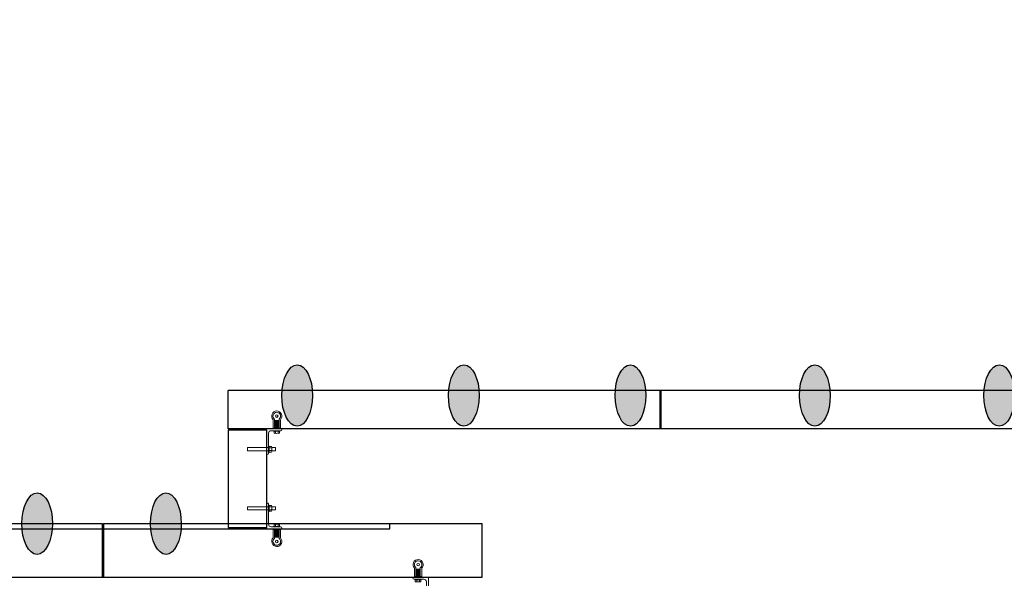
# Model space of a CAD drawing. Header units: feet. Extents: x 0 to 152726, y 0 to 59505.
# Tile 70 of 85: x 152364.14 to 152380.15, y 59287.36 to 59296.46. Entities that reach past the tile are written whole.
import ezdxf
from ezdxf import colors
from ezdxf.entities.mleader import LeaderData, LeaderLine
from ezdxf.math import Vec2, Vec3

# ---------------------------------------------------------------- set-up
doc = ezdxf.new("R2010")
doc.units = ezdxf.units.FT
doc.header["$LTSCALE"] = 0.1
doc.header["$MEASUREMENT"] = 0
for name, color, linetype, lineweight in [('BR_P_Rail_Object', 251, 'Continuous', 30), ('SC_Scratch10', 252, 'Continuous', 0), ('VG_P_Cells', 252, 'Continuous', 13)]:
    doc.layers.add(name, color=color, linetype=linetype, lineweight=lineweight)
doc.layers.add('L-ANNO-NOTE', color=30, linetype='Continuous')
doc.styles.add('Arial', font='arial.ttf')

# ---------------------------------------------------------------- blocks, each defined once
blk = doc.blocks.new('INSIDE CORNER ATTACHMENT')
at = {"flags": 128}
for points in [[(-6.57, 10.13), (2.08, 8.9), (1.9, 7.59), (-6.76, 8.82), (-6.57, 10.13)], [(1.28, 9.02), (1.48, 10.47)], [(2.18, 9.57), (2.38, 9.55), (2.01, 6.95), (1.81, 6.98)], [(2.18, 9.57), (2.38, 9.55), (2.01, 6.95), (1.81, 6.98)], [(3.23, 7.34), (3.43, 8.78)], [(3.43, 8.71), (4.82, 8.52), (4.94, 8.39), (4.79, 7.32), (4.64, 7.2), (3.24, 7.4)], [(1.09, 7.71), (0, 0), (6.31, -0.89), (6.35, -0.64)], [(3.01, 0.37), (3.04, 0.57), (5.64, 0.2), (5.61, 0)], [(3.25, -0.77), (2.69, -0.69), (2.21, -4.07)], [(3.29, -0.47), (2.74, -4.4)], [(2.81, -3.87), (4.63, -4.13)], [(2.82, -3.79), (4.64, -4.04)], [(2.85, -3.62), (4.66, -3.88)], [(2.9, -3.23), (4.72, -3.49)], [(2.93, -3.03), (4.75, -3.29)], [(2.99, -2.64), (4.8, -2.9)], [(3.01, -2.48), (4.82, -2.73)], [(3.07, -2.09), (4.88, -2.34)], [(3.09, -1.92), (4.9, -2.17)], [(3.14, -1.53), (4.96, -1.78)], [(3.17, -1.36), (4.98, -1.62)], [(3.22, -0.97), (5.04, -1.23)], [(3.25, -0.77), (5.07, -1.03)], [(5.11, -0.72), (4.55, -4.7)], [(5.07, -1.03), (5.62, -1.11), (5.14, -4.54)]]:
    blk.add_lwpolyline(points, dxfattribs=at)
for points in [[(2.08, 8.9), (2.22, 9.82, 0.421903), (1.75, 10.43), (1.48, 10.47)], [(3.25, 9.23), (2.44, 9.34, 0.39919), (2.36, 8.78), (3.17, 8.67)], [(2.59, 9.32), (3.4, 9.21, -0.39919), (3.33, 8.65), (2.52, 8.76)], [(2.59, 9.32), (3.4, 9.21, -0.39919), (3.33, 8.65), (2.52, 8.76)], [(1.9, 7.59), (1.07, 1.7, 0.414214), (1.95, 0.52), (5.88, -0.03, -0.385788), (6.35, -0.64)], [(3.01, 7.52), (2.2, 7.64, 0.39919), (2.12, 7.08), (2.93, 6.97)], [(2.35, 7.62), (3.16, 7.5, -0.39919), (3.08, 6.94), (2.27, 7.06)], [(2.35, 7.62), (3.16, 7.5, -0.39919), (3.08, 6.94), (2.27, 7.06)], [(3.21, 0.54), (3.32, 1.35, -0.39919), (3.88, 1.27), (3.77, 0.46)], [(4.91, 0.3), (5.03, 1.11, -0.39919), (5.59, 1.03), (5.47, 0.22)]]:
    blk.add_lwpolyline(points, format="xyb", dxfattribs=at)
blk.add_circle((3.44, -5.8), 0.522)
for centre, radius, start, end in [((3.69, 8.01), 1.54, 149.8986, 194.0014), ((1.44, 8.33), 1.91, 334.3436, 9.5565), ((4.25, -0.22), 1.54, 59.8986, 104.0014), ((3.44, -5.8), 2.11, 125.329, 36.4259), ((3.44, -5.8), 1.56, 116.6428, 44.6933)]:
    blk.add_arc(centre, radius, start, end)
blk = doc.blocks.new('Bridge plan')
at = {"layer": 'BR_P_Rail_Object', "lineweight": -3}
h = blk.add_hatch(color=256, dxfattribs=at)
edge = h.paths.add_edge_path()
edge.add_ellipse((1828107.714, 711491.603), major_axis=(0.002, 0.5), ratio=0.5, start_angle=0, end_angle=360)
h = blk.add_hatch(color=256, dxfattribs=at)
edge = h.paths.add_edge_path()
edge.add_ellipse((1828110.425, 711491.603), major_axis=(0.002, 0.5), ratio=0.5, start_angle=0, end_angle=360)
h = blk.add_hatch(color=256, dxfattribs=at)
edge = h.paths.add_edge_path()
edge.add_ellipse((1828113.136, 711491.603), major_axis=(-0.002, 0.5), ratio=0.5, start_angle=0, end_angle=360)
h = blk.add_hatch(color=256, dxfattribs=at)
edge = h.paths.add_edge_path()
edge.add_ellipse((1828116.136, 711491.603), major_axis=(-0.002, 0.5), ratio=0.5, start_angle=0, end_angle=360)
h = blk.add_hatch(color=256, dxfattribs=at)
edge = h.paths.add_edge_path()
edge.add_ellipse((1828119.136, 711491.603), major_axis=(0.002, 0.5), ratio=0.5, start_angle=0, end_angle=360)
h = blk.add_hatch(color=256, dxfattribs=at)
edge = h.paths.add_edge_path()
edge.add_ellipse((1828103.484, 711489.517), major_axis=(0.002, 0.5), ratio=0.5, start_angle=0, end_angle=360)
h = blk.add_hatch(color=256, dxfattribs=at)
edge = h.paths.add_edge_path()
edge.add_ellipse((1828105.579, 711489.517), major_axis=(-0.002, 0.5), ratio=0.5, start_angle=0, end_angle=360)
for centre, major_axis in [((1828107.714, 711491.603), (0.002, 0.5)), ((1828110.425, 711491.603), (0.002, 0.5)), ((1828113.136, 711491.603), (-0.002, 0.5)), ((1828116.136, 711491.603), (-0.002, 0.5)), ((1828119.136, 711491.603), (0.002, 0.5)), ((1828103.484, 711489.517), (0.002, 0.5)), ((1828105.579, 711489.517), (-0.002, 0.5))]:
    blk.add_ellipse(centre, major_axis=major_axis, ratio=0.5, dxfattribs=at)
at = {"layer": 'SC_Scratch10', "lineweight": -3}
for p, q in [((1828104.561, 711489.434), (1828109.223, 711489.434)), ((1828109.223, 711489.434), (1828109.223, 711489.518))]:
    blk.add_line(p, q, dxfattribs=at)
at = {"layer": 'SC_Scratch10', "lineweight": -3, "flags": 128}
blk.add_lwpolyline([(1828099.448, 711489.434), (1828104.54, 711489.434)], dxfattribs=at)
at = {"layer": 'VG_P_Cells', "lineweight": -3}
for p, q in [((1828120.663, 711491.686), (1828106.591, 711491.686)), ((1828106.591, 711491.061), (1828106.591, 711491.686)), ((1828113.617, 711491.061), (1828113.617, 711491.686)), ((1828113.638, 711491.061), (1828113.638, 711491.686)), ((1828120.663, 711491.061), (1828106.591, 711491.061)), ((1828106.591, 711491.041), (1828106.591, 711489.455)), ((1828107.216, 711491.04), (1828106.591, 711491.04)), ((1828107.216, 711491.04), (1828107.216, 711489.455)), ((1828099.448, 711489.518), (1828104.54, 711489.518)), ((1828104.54, 711489.518), (1828104.54, 711488.643)), ((1828104.561, 711489.518), (1828110.723, 711489.518)), ((1828104.561, 711489.518), (1828104.561, 711488.643)), ((1828106.591, 711489.455), (1828107.216, 711489.455)), ((1828110.723, 711488.643), (1828110.723, 711489.518)), ((1828077.937, 711488.643), (1828110.723, 711488.643))]:
    blk.add_line(p, q, dxfattribs=at)
at = {"layer": 'SC_Scratch10', "lineweight": -3}
for p, xscale, yscale, zscale, rotation in [((1828107.216, 711491.061), 0.03936999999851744, -0.03936999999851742, 0.03936999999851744, 351.9495548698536), ((1828109.848, 711488.643), 0.03936999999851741, 0.03936999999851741, 0.03936999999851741, 188.0499833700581)]:
    blk.add_blockref('INSIDE CORNER ATTACHMENT', p, dxfattribs=dict(at, xscale=xscale, yscale=yscale, zscale=zscale, rotation=rotation))
at = {"layer": 'SC_Scratch10', "lineweight": -3, "extrusion": (0, 0, -1), "xscale": 0.03936999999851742, "yscale": -0.03936999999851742, "zscale": 0.03936999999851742, "rotation": 171.950999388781}
blk.add_blockref('INSIDE CORNER ATTACHMENT', (-1828107.216, 711489.434), dxfattribs=at)
blk = doc.blocks.new('Trellis Base')
blk.add_blockref('Bridge plan', (-1675739.063, -652201.263))
at = {"layer": 'L-ANNO-NOTE'}
ml = blk.add_multileader_mtext('Standard', dxfattribs=at)
ml.set_content('W. LIVINGSTON AVENUE', color=11, style='Arial')
ml.set_leader_properties()
ml.build(insert=Vec2(0, 0))
ml.multileader.update_dxf_attribs({"has_dogleg": 0, "dogleg_length": 0.36, "arrow_head_size": 1.25, "scale": 10})
ctx = ml.context
ctx.base_point, ctx.scale, ctx.char_height, ctx.arrow_head_size, ctx.landing_gap_size, ctx.plane_origin, ctx.plane_x_axis, ctx.plane_y_axis = Vec3(152493.433, 59387.87), 10, 1.25, 1.25, 0.5, Vec3(152496.482, 59382.314), Vec3(0.234739, 0.972058), Vec3(-0.972058, 0.234739)
notes = []
notes.append((ctx, [(0, (0, 0, 0), (0, 0), (1, 0), 1, [])]))
ctx.mtext.insert, ctx.mtext.text_direction, ctx.mtext.rotation, ctx.mtext.flow_direction = Vec3(152492.933, 59388.505), Vec3(0.234739, 0.972058), 1.333846, 5
ml = blk.add_multileader_mtext('Standard', dxfattribs=at)
ml.set_content('S. FRONT STREET', color=11, style='Arial')
ml.set_leader_properties()
ml.build(insert=Vec2(0, 0))
ml.multileader.update_dxf_attribs({"has_dogleg": 0, "dogleg_length": 0.36, "arrow_head_size": 1.25, "scale": 10})
ctx = ml.context
ctx.base_point, ctx.scale, ctx.char_height, ctx.arrow_head_size, ctx.landing_gap_size, ctx.plane_origin = Vec3(152391.698, 59316.602), 10, 1.25, 1.25, 0.5, Vec3(152387.013, 59312.335)
notes.append((ctx, [(0, (0, 0, 0), (0, 0), (1, 0), 1, [])]))
ctx.mtext.insert, ctx.mtext.flow_direction = Vec3(152392.198, 59317.238), 5
for ctx, leaders in notes:
    for number, flags, end, landing, length, lines in leaders:
        leader = LeaderData()
        leader.index, (leader.has_last_leader_line, leader.has_dogleg_vector, leader.attachment_direction) = number, flags
        leader.last_leader_point, leader.dogleg_vector, leader.dogleg_length = Vec3(end), Vec3(landing), length
        for number, points, colour, breaks in lines:
            line = LeaderLine()
            line.index, line.vertices, line.color, line.breaks = number, Vec3.list(points), colors.encode_raw_color(colour), breaks
            leader.lines.append(line)
        ctx.leaders.append(leader)

msp = doc.modelspace()

# ---------------------------------------------------------------- block references
msp.add_blockref('Trellis Base', (0, 0))

# ---------------------------------------------------------------- next in the draw order: leaders
at = {"layer": 'L-ANNO-NOTE'}
ml = msp.add_multileader_mtext('Standard', dxfattribs=at)
ml.set_content('VERTICAL PANEL MODULE ON BACK OF TRELLIS, TYP OF 5', color=11, style='Arial')
ml.set_leader_properties()
ml.build(insert=Vec2(0, 0))
ml.multileader.update_dxf_attribs({"has_dogleg": 0, "dogleg_length": 0.36, "arrow_head_size": 1.25, "scale": 10})
ctx = ml.context
ctx.base_point, ctx.scale, ctx.char_height, ctx.arrow_head_size, ctx.landing_gap_size, ctx.plane_origin = Vec3(152474.858521, 59417.318041), 10, 1.25, 1.25, 0.5, Vec3(152470.173305, 59413.050631)
notes = []
notes.append((ctx, [(0, (0, 0, 0), (0, 0), (1, 0), 1, [])]))
ctx.mtext.insert, ctx.mtext.width, ctx.mtext.flow_direction = Vec3(152475.358521, 59417.9537), 25.03212493, 5
ctx.mtext.has_bg_fill, ctx.mtext.bg_color, ctx.mtext.bg_scale_factor, ctx.mtext.bg_transparency, ctx.mtext.use_window_bg_color = 1, -1027028792, 1.5, 0, 1
for ctx, leaders in notes:
    for number, flags, end, landing, length, lines in leaders:
        leader = LeaderData()
        leader.index, (leader.has_last_leader_line, leader.has_dogleg_vector, leader.attachment_direction) = number, flags
        leader.last_leader_point, leader.dogleg_vector, leader.dogleg_length = Vec3(end), Vec3(landing), length
        for number, points, colour, breaks in lines:
            line = LeaderLine()
            line.index, line.vertices, line.color, line.breaks = number, Vec3.list(points), colors.encode_raw_color(colour), breaks
            leader.lines.append(line)
        ctx.leaders.append(leader)

doc.saveas('drawing.dxf')
